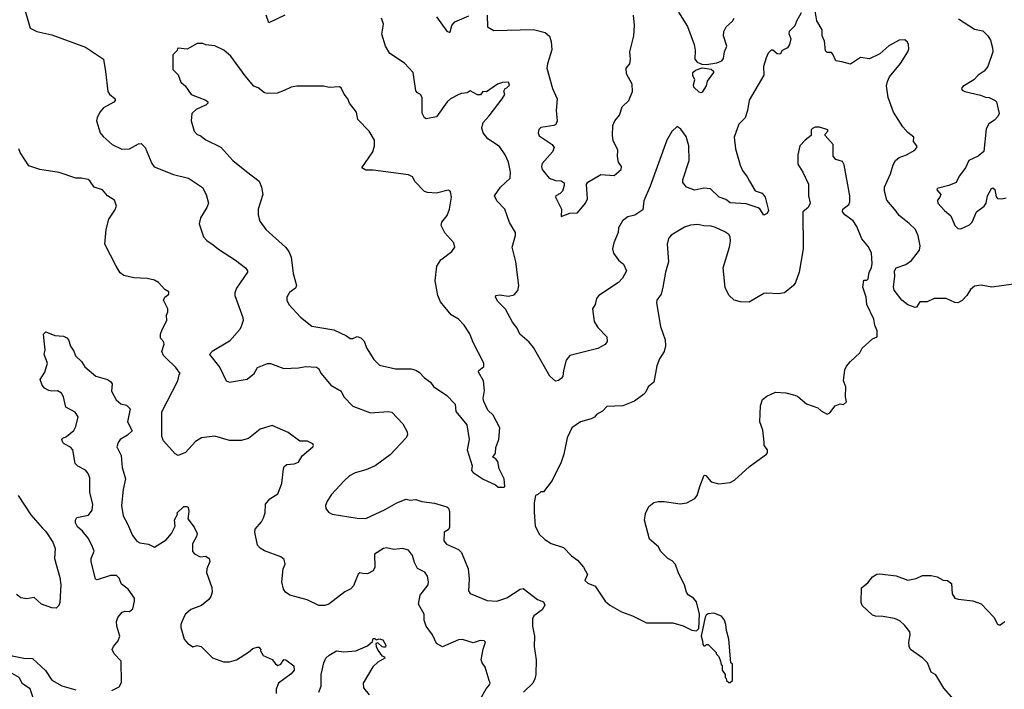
# Model space of a CAD drawing. Extents: x 2086813 to 2278017, y 548126 to 753336.
# Tile 165 of 256: x 2138757 to 2145462, y 638634 to 643195. Entities that reach past the tile are written whole.
import ezdxf

# ---------------------------------------------------------------- set-up
doc = ezdxf.new("R2010")
doc.units = 0

msp = doc.modelspace()

# ---------------------------------------------------------------- linework, layer by layer
at = {"layer": '0CON10XD'}
for points in [[(2138791.3, 643261.3), (2138827, 643137), (2138872.5, 643115), (2138975, 643090.8), (2139205, 643006.7), (2139326.7, 642925), (2139341.1, 642841.1), (2139357.5, 642705), (2139367.9, 642687.9), (2139406.7, 642655), (2139406.7, 642645), (2139397, 642633), (2139326.7, 642595), (2139303.3, 642565), (2139283.3, 642525), (2139280, 642505), (2139304.3, 642424.3), (2139325, 642398.8), (2139386.7, 642345), (2139453.4, 642313.4), (2139505, 642314.4), (2139565, 642349.2), (2139585, 642352), (2139612, 642325), (2139655.7, 642215), (2139673.1, 642193.1), (2139805, 642139.1), (2139906.2, 642115), (2140000.7, 642050.7), (2140027.1, 642005), (2140042.2, 641945), (2140030.6, 641915), (2139988, 641845), (2139980, 641805), (2140009.2, 641715), (2140031.4, 641691.4), (2140075, 641661.4), (2140111.3, 641631.3), (2140227.3, 641557.3), (2140294.3, 641505), (2140307.1, 641485), (2140307.5, 641475), (2140234.3, 641365), (2140222.5, 641335), (2140222.5, 641315), (2140276.1, 641166.1), (2140278, 641145), (2140265.7, 641105), (2140255.5, 641084.5), (2140185.3, 641004.7), (2140066.7, 640935), (2140050, 640915), (2140118.9, 640825), (2140163.8, 640735), (2140185, 640726.2), (2140305, 640746.7), (2140354.4, 640785.6), (2140376.2, 640825), (2140445, 640854), (2140465, 640854), (2140555, 640819.2), (2140655, 640823.1), (2140705, 640832.5), (2140777.3, 640827.3), (2140791.7, 640818.3), (2140809.2, 640785), (2140875, 640706), (2140945, 640663.8), (2140965, 640626.2), (2141025, 640562), (2141145, 640517.1), (2141265, 640525.7), (2141291.7, 640521.7), (2141365, 640441.2), (2141395, 640387.5), (2141397.1, 640365), (2141387.5, 640345), (2141279.1, 640230.9), (2141176.7, 640155), (2141115, 640128.6), (2141042.4, 640107.6), (2141003.2, 640086.8), (2140965.6, 640054.4), (2140880.3, 639959.7), (2140851.2, 639915), (2140840, 639885), (2140842.5, 639865), (2140860.7, 639840.7), (2140885, 639827.5), (2141055, 639798.8), (2141115, 639796.2), (2141245, 639857.5), (2141325, 639904.4), (2141388, 639928), (2141415, 639923.3), (2141455, 639927.5), (2141495, 639913.1), (2141582.7, 639902.7), (2141665, 639876.5), (2141676.8, 639866.8), (2141684.6, 639845), (2141684.2, 639735.8), (2141675, 639721.2), (2141646.7, 639705), (2141646.2, 639645), (2141663, 639623), (2141745, 639585.8), (2141766.3, 639566.3), (2141811.9, 639455), (2141817.8, 639385), (2141814, 639305), (2141825, 639287.5), (2141939.5, 639239.5), (2142005, 639234.2), (2142075, 639256.7), (2142164.7, 639315.3), (2142185, 639320.4), (2142283.3, 639246.7), (2142325, 639228.8), (2142333.9, 639206.1), (2142313.8, 639175), (2142258.8, 639135), (2142250, 639115), (2142248.9, 639065), (2142263.5, 638995), (2142261.4, 638925), (2142274.4, 638835), (2142272.2, 638735), (2142264.5, 638705), (2142250.5, 638675), (2142188.5, 638615)], [(2145525, 641394.2), (2145377.4, 641372.6), (2145305, 641386.1), (2145259.3, 641380.7), (2145232.9, 641357.1), (2145206.9, 641315), (2145175, 641282), (2145145, 641267.1), (2145125, 641268.6), (2145065, 641295.7), (2144985, 641295.5), (2144937.6, 641272.4), (2144887.1, 641272.9), (2144864.1, 641235.9), (2144855, 641234), (2144805, 641252), (2144764.5, 641284.5), (2144712.4, 641352.4), (2144707.1, 641375), (2144715.5, 641445), (2144713.3, 641485), (2144726.2, 641505), (2144791.7, 641528.3), (2144830, 641555), (2144885, 641624), (2144890, 641655), (2144875, 641723.3), (2144856.4, 641765), (2144815, 641806.5), (2144745, 641860.8), (2144725, 641891.2), (2144662, 641965), (2144646.9, 642026.9), (2144646.5, 642055), (2144686.9, 642145), (2144704.2, 642205), (2144722, 642235), (2144745, 642256.2), (2144795, 642273.8), (2144853, 642307), (2144866.7, 642325), (2144866.7, 642335), (2144843.3, 642365), (2144846.2, 642395), (2144805, 642426.2), (2144771.2, 642465), (2144708, 642565), (2144671.2, 642665), (2144660, 642745), (2144665.9, 642774.1), (2144681.2, 642805), (2144755, 642896.7), (2144805.8, 642975), (2144812.5, 642995), (2144810, 643025), (2144802.3, 643042.3), (2144785, 643058), (2144745, 643056.2), (2144675, 643016.7), (2144615, 642962.5), (2144545, 642927.5), (2144483.6, 642936.4), (2144415, 642892.5), (2144355, 642906.7), (2144313.9, 642913.9), (2144295, 642960), (2144285, 642970), (2144255, 642970), (2144245, 642982.5), (2144238.3, 643048.3), (2144222, 643085), (2144221.2, 643125), (2144185.9, 643185.9), (2144174.1, 643254.1)], [(2140562.5, 643225), (2140453, 643173), (2140434.4, 643225)], [(2144078.3, 643241.7), (2144046.2, 643185), (2144035, 643152.5), (2143996.7, 643115), (2143995, 643100), (2144007.5, 643065), (2143998.6, 643025), (2143985, 643003.8), (2143950, 642985), (2143935, 642960), (2143915, 642962.5), (2143885, 642986.7), (2143873.9, 642986.1), (2143855, 642967.5), (2143839.2, 642935), (2143822.2, 642875), (2143823.3, 642816.7), (2143723.7, 642646.3), (2143713.8, 642576.2), (2143697.5, 642525), (2143655, 642483.8), (2143623.1, 642395), (2143632.5, 642315), (2143663.6, 642203.6), (2143678.5, 642168.5), (2143712, 642125), (2143725.7, 642095.7), (2143765, 642030), (2143812.6, 642012.6), (2143834.2, 641985), (2143855.8, 641895), (2143846.2, 641875), (2143825, 641863.8), (2143797.1, 641907.1), (2143785, 641913.8), (2143705, 641940.8), (2143595, 641947.1), (2143565, 641970), (2143520, 641985), (2143461.9, 642041.9), (2143416.1, 642046.1), (2143355, 642032.9), (2143297.5, 642055), (2143273.3, 642085), (2143273.6, 642103.6), (2143316.9, 642235), (2143314.4, 642335), (2143295, 642398.8), (2143259.1, 642449.1), (2143235, 642467.5), (2143197, 642433), (2143163.8, 642375), (2143050.4, 642059.6), (2143008.3, 641961.7), (2142999.8, 641900.2), (2142945, 641863.3), (2142898.3, 641851.7), (2142861.2, 641825), (2142835, 641777.5), (2142832, 641745), (2142802.9, 641675), (2142794.1, 641634.1), (2142800, 641605), (2142835, 641556.2), (2142868.8, 641528.8), (2142888.8, 641485), (2142860.8, 641435), (2142835.8, 641405), (2142700, 641315), (2142685.7, 641295), (2142675.6, 641255), (2142658.1, 641225), (2142669.5, 641139.5), (2142695, 641098), (2142755.7, 641035.7), (2142757.7, 641002.3), (2142745, 640983.3), (2142695, 640956.2), (2142503.6, 640906.4), (2142479.2, 640875), (2142459.2, 640805), (2142456.2, 640765), (2142445, 640750), (2142425, 640736.7), (2142405, 640732.5), (2142366.1, 640766.1), (2142255, 640962), (2142227.2, 640997.2), (2142161.7, 641051.7), (2142144.4, 641094.4), (2142112, 641135), (2142065, 641223.3), (2142013.8, 641275), (2141996.7, 641305), (2142000, 641315), (2142025, 641320), (2142085, 641311.4), (2142125, 641321.2), (2142149.1, 641350.9), (2142155.7, 641385), (2142134.5, 641545), (2142110.5, 641645), (2142133.1, 641725), (2142133.3, 641745), (2142092.8, 641812.8), (2142060.8, 641905), (2142005, 641961.2), (2141990, 641995), (2142030.8, 642055), (2142096, 642115), (2142100, 642155), (2142085.6, 642225), (2142061.8, 642275), (2142025, 642330), (2141945, 642383.3), (2141913.8, 642425), (2141903.8, 642455), (2141912.5, 642495), (2141955, 642540), (2142043.3, 642655), (2142060, 642685), (2142053, 642707), (2142063.6, 642726.4), (2142075, 642730), (2142091.7, 642748.3), (2142085, 642770), (2142045, 642766.7), (2142010, 642755), (2141936.7, 642703.3), (2141910, 642705), (2141895, 642682.5), (2141875, 642682.5), (2141825, 642710), (2141805, 642695.8), (2141765, 642692.9), (2141746.7, 642685), (2141691.2, 642655), (2141668, 642635), (2141595, 642532.5), (2141525, 642520), (2141513.3, 642525), (2141498.3, 642558.3), (2141497.1, 642665), (2141485.4, 642685.4), (2141465.9, 642695.9), (2141455, 642710), (2141436, 642835), (2141377.9, 642897.9), (2141276.7, 642965), (2141248.8, 643015), (2141222.5, 643095), (2141234.4, 643165), (2141221.8, 643205)], [(2141596.2, 643215), (2141666.4, 643116.4), (2141685, 643107.5), (2141689.3, 643110.7), (2141700, 643155), (2141721.2, 643178.8), (2141815, 643221.2)], [(2141940, 643225), (2141942.5, 643145), (2141985, 643120), (2142255, 643126.7), (2142335, 643106.9), (2142365, 643081.2), (2142376.1, 643046.1), (2142380.8, 642989.2), (2142350.6, 642895), (2142346.9, 642865), (2142384.3, 642725), (2142417.3, 642655), (2142410, 642575), (2142418, 642505), (2142408.3, 642481.7), (2142395, 642474.2), (2142305, 642460), (2142292.3, 642447.7), (2142288, 642425), (2142295, 642403.8), (2142383.8, 642345), (2142395.8, 642325), (2142385.5, 642294.5), (2142315.8, 642215), (2142310, 642195), (2142314.2, 642175), (2142362.5, 642115), (2142405, 642098.2), (2142445, 642098.1), (2142464.5, 642084.5), (2142465.4, 642065), (2142452.7, 642027.3), (2142438.5, 642011.5), (2142408.8, 641995), (2142406.2, 641985), (2142447.5, 641905), (2142445, 641853.3), (2142503.2, 641876.8), (2142555, 641880), (2142610, 641945), (2142624.2, 641975), (2142616.7, 642075), (2142625, 642087.5), (2142715, 642140), (2142805, 642133.8), (2142852.5, 642175), (2142854.3, 642195), (2142835.7, 642225), (2142828, 642262), (2142830.8, 642305), (2142799.3, 642370.7), (2142792.9, 642405), (2142795.8, 642475), (2142809.2, 642505), (2142840.6, 642545), (2142860, 642600), (2142905.7, 642645), (2142930, 642705), (2142928.1, 642755), (2142890, 642825), (2142885.8, 642865), (2142910.8, 642895), (2142917.5, 642925), (2142911.8, 642975), (2142938.2, 643085), (2142944.3, 643155), (2142937.1, 643225)], [(2143243.9, 643245), (2143305, 643148.6), (2143349.6, 643025), (2143356.1, 642985), (2143355.6, 642925), (2143370.8, 642905), (2143402.2, 642892.2), (2143435, 642888.4), (2143505, 642900.7), (2143537.5, 642915), (2143549.3, 642930.7), (2143555.6, 642975), (2143571.5, 643015), (2143550, 643085), (2143551.1, 643115), (2143566.9, 643145), (2143611.5, 643185), (2143622.9, 643205)], [(2145149.5, 643199.5), (2145259.3, 643129.3), (2145315, 643118.8), (2145350.8, 643085), (2145367.1, 643055), (2145382.7, 643002.7), (2145384.1, 642975.9), (2145348.8, 642875), (2145324, 642845), (2145284, 642816), (2145255.4, 642784.6), (2145179.7, 642740.3), (2145170.8, 642725), (2145174.5, 642714.5), (2145192.5, 642705), (2145300.6, 642680.6), (2145335, 642666.7), (2145360, 642665), (2145400, 642645), (2145410, 642635), (2145420, 642585)], [(2142055, 640010), (2142060, 640015), (2142057, 640067), (2142022.5, 640135), (2142013.3, 640185), (2141996.4, 640206.4), (2141980, 640215), (2141997, 640243), (2141998.3, 640281.7), (2142020, 640335), (2142027.5, 640415), (2141982.2, 640502.2), (2141945.8, 640535), (2141916.7, 640595), (2141912, 640615), (2141921.2, 640668.8), (2141914.3, 640735), (2141882, 640795), (2141884.1, 640805.9), (2141918.3, 640831.7), (2141918, 640855), (2141844.2, 640995), (2141823.1, 641055), (2141784.4, 641114.4), (2141745, 641154.2), (2141695, 641184), (2141622, 641272), (2141604.4, 641315), (2141585.7, 641415), (2141597.5, 641515), (2141625, 641558.8), (2141700, 641615), (2141720, 641645), (2141713.3, 641675), (2141652.7, 641742.7), (2141626.4, 641793.6), (2141631.2, 641815), (2141668.3, 641861.7), (2141684, 641905), (2141696.7, 641985), (2141691.7, 642021.7), (2141685, 642030), (2141675, 642032.5), (2141595, 642012), (2141535, 642016.7), (2141512.5, 642025), (2141450.7, 642090.7), (2141432.5, 642125), (2141405, 642138), (2141165, 642170), (2141115, 642170), (2141087.5, 642185), (2141162, 642295), (2141173.3, 642335), (2141172.5, 642375), (2141136.7, 642435), (2141060, 642515), (2141050, 642565), (2141003.3, 642625), (2140992.5, 642655), (2140966.4, 642686.4), (2140945, 642730), (2140935, 642736.7), (2140865, 642733.3), (2140825, 642741.1), (2140645, 642742.5), (2140605, 642734), (2140558.3, 642711.7), (2140510, 642695), (2140445, 642690.8), (2140425, 642696), (2140379.7, 642729.7), (2140351.2, 642741.2), (2140291.2, 642811.2), (2140195, 642946.7), (2140147.3, 642987.3), (2140085, 643017.5), (2140025, 643022.5), (2140005, 643032.5), (2139965, 643033.3), (2139897, 642993), (2139838.3, 643001.7), (2139831.7, 642998.3), (2139830, 642985), (2139800, 642955), (2139800, 642855), (2139835, 642820), (2139855, 642770), (2139883, 642743), (2139923.8, 642685), (2140025, 642646.2), (2140037.5, 642635), (2140037.5, 642625), (2140027.5, 642615), (2139957.9, 642582.1), (2139928.8, 642555), (2139924, 642505), (2139945.9, 642435.9), (2139965, 642413.3), (2139986.1, 642406.1), (2140025, 642376), (2140125.6, 642325.6), (2140207.5, 642235), (2140300.2, 642160.2), (2140388, 642095), (2140403.8, 642055), (2140412, 642005), (2140380, 641905), (2140380, 641865), (2140393.2, 641823.2), (2140434, 641765), (2140566.4, 641646.4), (2140589.2, 641615), (2140605, 641577.5), (2140619.5, 641465), (2140642, 641385), (2140635, 641366.7), (2140595, 641336.2), (2140576.2, 641305), (2140576.2, 641285), (2140588.8, 641255), (2140669.1, 641169.1), (2140746.4, 641106.4), (2140895, 641082.9), (2140981.4, 641041.4), (2141006.7, 641023.3), (2141025, 641022.5), (2141055, 641036.7), (2141078.8, 641028.8), (2141103.3, 641005), (2141119.3, 640959.3), (2141169.1, 640879.1), (2141207.5, 640842.5), (2141315, 640815.8), (2141423.2, 640816.8), (2141455, 640808.1), (2141478, 640795), (2141514, 640755), (2141555, 640726.2), (2141575.7, 640695.7), (2141665, 640634), (2141722, 640575), (2141726.7, 640525), (2141802.5, 640435), (2141816.7, 640335), (2141803.3, 640265), (2141837.5, 640155), (2141832.5, 640125), (2141845, 640110), (2141912.5, 640065), (2141997, 640027), (2142015, 640010), (2142055, 640010)], [(2143395, 642696.2), (2143385, 642700.8), (2143347.5, 642735), (2143345, 642750), (2143354.2, 642785), (2143340.6, 642815), (2143340.6, 642835), (2143359.4, 642850.6), (2143405, 642867.3), (2143465, 642858.5), (2143482.5, 642845), (2143481.4, 642835), (2143438.6, 642775), (2143432.5, 642745), (2143405, 642700), (2143395, 642696.2)], [(2145420, 642585), (2145426.2, 642555), (2145418.8, 642535), (2145395, 642510), (2145355.8, 642484.2), (2145339.1, 642450.9), (2145322.5, 642297.5), (2145284.4, 642265.6), (2145219.4, 642235), (2145197.8, 642185), (2145155, 642129.2), (2145134.5, 642085.5), (2145085, 642065.6), (2145003.8, 642045), (2145003.3, 642035), (2145028.8, 642005), (2145023.3, 641985), (2145006.7, 641965), (2145010, 641945), (2145053.8, 641895), (2145098.9, 641858.9), (2145125, 641792.5), (2145145, 641772.5), (2145165, 641770), (2145225, 641797.1), (2145244.3, 641815), (2145273.3, 641885), (2145324.2, 641925), (2145339.2, 641945), (2145348.1, 641995), (2145375, 642045.8), (2145385, 642050), (2145398.3, 642038.3), (2145407.7, 641987.7), (2145415, 641976.7), (2145444.2, 641974.2), (2145475, 641981.2)], [(2143365, 639032.5), (2143381.7, 639048.3), (2143386, 639145), (2143365, 639230), (2143345.7, 639255.7), (2143308.3, 639278.3), (2143296.7, 639295), (2143284, 639345), (2143243.8, 639425), (2143223.6, 639483.6), (2143199.3, 639509.3), (2143170, 639525), (2143120, 639575), (2143107.5, 639605), (2143046.4, 639656.4), (2143012, 639785), (2143018.3, 639831.7), (2143041.2, 639878.8), (2143075, 639906.2), (2143105, 639913.8), (2143145, 639914), (2143255, 639896.2), (2143300, 639905), (2143355, 639932.5), (2143371.2, 639955), (2143387.5, 640015), (2143418.3, 640091.7), (2143429.3, 640089.3), (2143465, 640046.7), (2143517, 640033), (2143595, 640043.3), (2143625, 640057.5), (2143727.7, 640152.3), (2143843.3, 640235), (2143850, 640245), (2143850, 640265), (2143827.5, 640295), (2143826.4, 640316.4), (2143818.3, 640398.3), (2143796.2, 640455), (2143801.2, 640565), (2143815, 640607.5), (2143845, 640630), (2143905, 640656.7), (2143975, 640653.3), (2144035, 640637.5), (2144055, 640627.5), (2144115, 640577.5), (2144191.7, 640551.7), (2144215, 640530), (2144255, 640507.5), (2144273, 640517), (2144310, 640565), (2144345, 640577.5), (2144367, 640573), (2144387, 640593), (2144380, 640625), (2144382.5, 640695), (2144367.5, 640735), (2144375, 640810), (2144387.5, 640835), (2144415, 640866.7), (2144477.5, 640925), (2144495, 640957.5), (2144565, 641020), (2144596.7, 641035), (2144596, 641075), (2144580, 641115), (2144574.3, 641155), (2144526.2, 641255), (2144521.2, 641305), (2144497.5, 641372.5), (2144505, 641420), (2144525, 641420), (2144535, 641430), (2144540.8, 641475), (2144556.9, 641505), (2144561.4, 641535), (2144557.1, 641605), (2144537.6, 641647.6), (2144492.5, 641702.5), (2144457.1, 641785), (2144432, 641825), (2144375, 641865.8), (2144360, 641885), (2144362, 641905), (2144404.2, 641935), (2144410, 641955), (2144409.2, 641995), (2144372.5, 642205), (2144359.3, 642229.3), (2144315, 642242.5), (2144296.2, 642265), (2144296, 642345), (2144242.5, 642405), (2144242.5, 642415), (2144260, 642435), (2144260, 642445), (2144203, 642463), (2144175, 642462.5), (2144155, 642452.5), (2144147.5, 642445), (2144147.5, 642405), (2144105, 642373.3), (2144068.8, 642335), (2144056.2, 642275), (2144055, 642210), (2144090.8, 642155), (2144127.5, 642075), (2144127.5, 641995), (2144140, 641945), (2144126.2, 641915), (2144089.2, 641885), (2144093.3, 641635), (2144064.4, 641475), (2144040, 641405), (2144026.4, 641383.6), (2143965, 641333.5), (2143923.6, 641326.4), (2143845, 641333.1), (2143825, 641328.9), (2143725, 641269.6), (2143665, 641272.1), (2143622.5, 641285), (2143585, 641319.4), (2143560.4, 641370.4), (2143547.1, 641505), (2143591.5, 641645), (2143598.1, 641685), (2143595.6, 641715.6), (2143585, 641731.2), (2143559.7, 641749.7), (2143495, 641779.4), (2143465, 641788.6), (2143415, 641790), (2143375, 641798.6), (2143325.6, 641794.4), (2143285, 641781.4), (2143193.4, 641726.6), (2143175.5, 641704.5), (2143165.7, 641665), (2143175.6, 641545), (2143154.4, 641475), (2143136.9, 641373.1), (2143125.8, 641325), (2143096.2, 641285), (2143093.9, 641266.1), (2143120, 641105), (2143152.5, 641015), (2143155.7, 640974.3), (2143145.6, 640934.4), (2143114.2, 640885), (2143095, 640837.5), (2143076.2, 640725), (2143036, 640695), (2143017.5, 640655), (2143005, 640642), (2142944.4, 640595.6), (2142865, 640565.7), (2142755, 640560), (2142725, 640529.2), (2142684.1, 640505.9), (2142672.3, 640487.7), (2142647.5, 640475), (2142575, 640455.7), (2142516.7, 640415), (2142484.2, 640345.8), (2142463.3, 640235), (2142445, 640180), (2142383.6, 640056.4), (2142325, 639980), (2142305, 639980), (2142285, 639960), (2142270, 639955), (2142260, 639905), (2142260.7, 639840.7), (2142267, 639747), (2142295, 639690), (2142333.9, 639653.9), (2142375, 639626.7), (2142459.1, 639599.1), (2142515, 639542.5), (2142555, 639513.8), (2142596, 639465), (2142623.8, 639415), (2142606.2, 639375), (2142625, 639356), (2142675, 639337.5), (2142743.6, 639233.6), (2142775, 639207.5), (2142855, 639162.5), (2142930, 639135), (2143025, 639087.5), (2143205, 639086.7), (2143275, 639066.7), (2143335, 639037.5), (2143365, 639032.5)], [(2141875, 638532.5), (2141932.6, 638637.4), (2141956, 638665), (2141960, 638675), (2141954.3, 638694.3), (2141925.6, 638785.6), (2141905.8, 638815), (2141900, 638835), (2141912.1, 638907.9), (2141928, 638955), (2141920, 638965), (2141893.4, 638966.6), (2141845, 638950.8), (2141772.1, 638972.1), (2141745, 638971.9), (2141635, 638924), (2141594.2, 638945), (2141567.1, 639005), (2141524.4, 639065), (2141511.9, 639105), (2141511.4, 639145), (2141473.3, 639215), (2141484.5, 639275), (2141538.6, 639345), (2141540.8, 639365), (2141532.9, 639405), (2141515, 639430.8), (2141465, 639456.2), (2141445, 639496.7), (2141431.9, 639545), (2141405, 639580.8), (2141365, 639592.9), (2141305, 639585.8), (2141255, 639597.1), (2141235, 639592.5), (2141174, 639555), (2141174.2, 639465.8), (2141165, 639442), (2141125, 639421.2), (2141093.7, 639423.7), (2141073.3, 639426.7), (2141060.9, 639419.1), (2141030.3, 639339.7), (2141011.7, 639318.3), (2140971.1, 639298.9), (2140861.2, 639215), (2140835, 639204.3), (2140795, 639204), (2140715, 639244.2), (2140597.5, 639275), (2140567.5, 639295), (2140553, 639317), (2140541.2, 639365), (2140550, 639455), (2140563.6, 639486.4), (2140557.5, 639517.5), (2140535, 639536.2), (2140425, 639576.2), (2140394.2, 639594.2), (2140376.7, 639615), (2140358.8, 639705), (2140360, 639725), (2140403.3, 639775), (2140417.7, 639802.3), (2140428, 639835), (2140430, 639895), (2140459.7, 639930.3), (2140515.8, 639965), (2140541.4, 640035), (2140552.2, 640135), (2140558.9, 640151.1), (2140575, 640164.3), (2140625, 640170), (2140655, 640180), (2140680, 640225), (2140752.5, 640285), (2140756.7, 640295), (2140752.5, 640305), (2140717, 640323), (2140665, 640324), (2140585, 640382.5), (2140475, 640430), (2140395, 640405.8), (2140315, 640342), (2140265, 640328), (2140185, 640329.2), (2140085, 640357.5), (2139995, 640347.5), (2139955, 640322), (2139885, 640246.2), (2139835, 640226.7), (2139815, 640236.7), (2139737, 640327), (2139724.2, 640355), (2139725.6, 640524.4), (2139834.2, 640735), (2139842.5, 640775), (2139850, 640785), (2139820.8, 640825), (2139751.8, 640891.8), (2139735, 640908), (2139724.4, 640935), (2139740, 640985), (2139735, 641002.5), (2139716.7, 641025), (2139716.4, 641053.6), (2139726.2, 641085), (2139758.8, 641145), (2139757, 641183), (2139766.7, 641205), (2139766.7, 641225), (2139736.7, 641285), (2139746.1, 641303.9), (2139772.5, 641325), (2139771.7, 641341.7), (2139745, 641357.5), (2139702.5, 641405), (2139675, 641421.2), (2139625, 641431.2), (2139535, 641436.2), (2139465, 641453.3), (2139441.2, 641471.2), (2139413.3, 641515), (2139336.1, 641666.1), (2139346.2, 641765), (2139364.2, 641835), (2139405, 641897.5), (2139416.2, 641925), (2139402.5, 641965), (2139354.3, 641994.3), (2139321.2, 642035), (2139263.3, 642055), (2139235, 642096.7), (2139222.5, 642105), (2139175, 642115.8), (2139140, 642115), (2139025, 642153.1), (2138893.1, 642173.1), (2138820, 642200), (2138759.3, 642289.3), (2138752, 642315)], [(2139385, 638626.2), (2139435, 638650), (2139449.7, 638680.3), (2139448.5, 638825), (2139400.4, 638875), (2139386.9, 638905), (2139394.8, 638925.2), (2139426.4, 638965), (2139438.2, 638995), (2139418.2, 639065), (2139415.6, 639095), (2139425, 639123.8), (2139455, 639158.8), (2139475, 639166.2), (2139505, 639163.3), (2139527.3, 639182.7), (2139539.4, 639235), (2139538.1, 639255), (2139495, 639316.9), (2139450, 639350), (2139435, 639390.8), (2139415, 639408.1), (2139375, 639408.9), (2139285, 639380), (2139273.8, 639385), (2139243.1, 639505), (2139244.3, 639525), (2139264.4, 639575), (2139248.1, 639615), (2139222.4, 639662.4), (2139185, 639710), (2139150, 639740), (2139137.3, 639767.3), (2139137.1, 639785), (2139146.2, 639805), (2139225, 639820), (2139250.5, 639855), (2139255.4, 639895.4), (2139234.7, 639974.7), (2139234.6, 640075), (2139224.1, 640104.1), (2139205, 640126.9), (2139153, 640153), (2139135, 640172.5), (2139119.2, 640265), (2139102.6, 640282.6), (2139060, 640305), (2139050, 640315), (2139043.8, 640335), (2139050, 640345), (2139075, 640355.8), (2139125, 640395.8), (2139138.9, 640425), (2139155, 640490), (2139135, 640521.2), (2139071.2, 640555), (2139054, 640625), (2139041.2, 640651.2), (2139015, 640667.5), (2138975, 640664.5), (2138955, 640669.4), (2138926.2, 640685), (2138910, 640705), (2138896.2, 640745), (2138926.8, 640793.2), (2138946, 640855), (2138924.1, 640914.1), (2138930, 640945), (2138926.2, 640986.2), (2138918.3, 641051.7), (2138935, 641068.8), (2138995, 641044.3), (2139055, 641038), (2139077.3, 641027.3), (2139088.8, 641015), (2139102, 640972), (2139126.1, 640936.1), (2139137.5, 640905), (2139176.8, 640866.8), (2139199.7, 640829.7), (2139275, 640766), (2139353.9, 640743.9), (2139375, 640730), (2139386, 640715), (2139382.5, 640665), (2139414.2, 640605), (2139445, 640579.2), (2139485, 640569.2), (2139508, 640545), (2139492, 640455), (2139523.8, 640395), (2139491.4, 640365), (2139441.4, 640335), (2139427.1, 640315), (2139419.2, 640285), (2139447, 640227), (2139453.8, 640145), (2139477.3, 640067.3), (2139460.8, 639995), (2139449.6, 639885), (2139462.5, 639815), (2139491.3, 639761.3), (2139525, 639681.4), (2139553.6, 639643.7), (2139575, 639631.8), (2139635, 639623.5), (2139675, 639602.5), (2139755, 639652.5), (2139789.6, 639695), (2139814.4, 639745), (2139811.2, 639788.8), (2139832.5, 639825), (2139830, 639835), (2139875, 639880), (2139895, 639880), (2139903.6, 639873.6), (2139908, 639845), (2139902, 639795), (2139945, 639738), (2139965.4, 639695), (2139961.1, 639675), (2139932.5, 639625), (2139933.6, 639573.6), (2139946.4, 639556.4), (2139985, 639536.7), (2140025, 639541.2), (2140048, 639525), (2140052.5, 639505), (2140030.8, 639455), (2140029.5, 639429.5), (2140065, 639327.5), (2140067.1, 639295), (2140058.1, 639265), (2140044.4, 639245), (2139994.7, 639205.3), (2139923.3, 639176.7), (2139886.7, 639145), (2139873.5, 639125), (2139854.5, 639075), (2139854.5, 639055), (2139876.4, 638976.4), (2139898.9, 638948.9), (2139935, 638923.3), (2139965, 638933.3), (2139992.5, 638925), (2140069.3, 638849.3), (2140145, 638820.8), (2140185, 638820.8), (2140232.5, 638835), (2140314.1, 638885.9), (2140345, 638912.5), (2140375, 638920), (2140385, 638920), (2140400, 638905), (2140397.5, 638895), (2140414.1, 638864.1), (2140475, 638838), (2140497.9, 638807.9), (2140515, 638796.2), (2140534.2, 638805.8), (2140555, 638837.5), (2140570, 638835), (2140623, 638793), (2140626.2, 638765), (2140605, 638738.8), (2140520, 638675), (2140503.8, 638635), (2140503.3, 638605)], [(2138746.2, 639955), (2138832, 639822), (2138911.4, 639731.4), (2138935, 639708), (2138981.4, 639635), (2138997.3, 639592.7), (2138993.1, 639525), (2139029.5, 639395), (2139036.5, 639345), (2139029.2, 639225), (2139023.3, 639205), (2139005, 639186.7), (2138975, 639188), (2138905, 639214.2), (2138855, 639260), (2138805, 639250), (2138765, 639258), (2138735, 639280)], [(2145167.6, 638507.6), (2145050.9, 638640.9), (2144995, 638733.3), (2144965, 638751.2), (2144938.6, 638815), (2144907.5, 638845), (2144822.9, 638905), (2144814.3, 638925), (2144812.5, 638955), (2144820.6, 639005), (2144818.1, 639025), (2144785, 639069.2), (2144750.9, 639100.9), (2144715, 639116.7), (2144635, 639130.6), (2144585, 639131.1), (2144565, 639138.9), (2144494.4, 639205), (2144487.5, 639225), (2144489.2, 639325), (2144531.8, 639358.2), (2144565, 639400), (2144595, 639418.2), (2144615, 639420.4), (2144725, 639405.8), (2144805, 639378.1), (2144861.3, 639388.7), (2144905, 639409.2), (2144965, 639410), (2145005, 639400.7), (2145045, 639377.8), (2145075, 639374.5), (2145102.9, 639355), (2145107.1, 639285), (2145124.5, 639254.5), (2145146.8, 639246.8), (2145247.4, 639237.4), (2145305, 639217.1), (2145390, 639125), (2145415, 639077.5), (2145425, 639073.3), (2145435, 639073.3), (2145465, 639096.7)], [(2143595, 638680), (2143610, 638695), (2143610, 638805), (2143600, 638815), (2143586.1, 638976.1), (2143570, 639035), (2143566.7, 639075), (2143555.9, 639105.9), (2143535, 639132.5), (2143483, 639153), (2143445, 639148.8), (2143430.8, 639139.2), (2143423.8, 639125), (2143397.5, 638995), (2143407.5, 638965), (2143408.3, 638938.3), (2143415, 638930), (2143425, 638930), (2143435, 638940), (2143445, 638940), (2143500, 638885), (2143500, 638875), (2143517, 638857), (2143530, 638825), (2143533, 638803), (2143540, 638795), (2143540, 638765), (2143560, 638735), (2143560, 638715), (2143568.3, 638708.3), (2143570, 638695), (2143585, 638680), (2143595, 638680)], [(2140793.8, 638615), (2140808.8, 638655), (2140810, 638735), (2140828, 638815), (2140841.2, 638845), (2140865, 638866.7), (2140915, 638896.7), (2140965, 638890), (2141045, 638895.7), (2141125, 638931.2), (2141159.3, 638960.7), (2141165, 638980), (2141175, 638980), (2141185, 638970), (2141205, 638976.7), (2141230.7, 638970.7), (2141250, 638935), (2141248.3, 638921.7), (2141235, 638920), (2141225, 638922.5), (2141195, 638950), (2141183, 638947), (2141184, 638925), (2141195, 638900), (2141222.3, 638862.3), (2141240, 638855), (2141242.5, 638845), (2141195, 638818), (2141162.6, 638787.4), (2141096.7, 638675), (2141097.5, 638645), (2141136.1, 638596.1)], [(2138849.1, 638575), (2138827.5, 638637.5), (2138775, 638671.2), (2138753.8, 638715), (2138705, 638740.6), (2138658.6, 638788.6), (2138604.4, 638815), (2138584, 638855), (2138586.2, 638873.8), (2138605, 638886.7), (2138645, 638893.3), (2138705, 638861.2), (2138785, 638845.6), (2138845, 638844.3), (2138932.5, 638762.5), (2138975.8, 638695.8), (2139043.2, 638656.8), (2139139.5, 638629.5)]]:
    msp.add_lwpolyline(points, dxfattribs=at)

doc.saveas('drawing.dxf')
